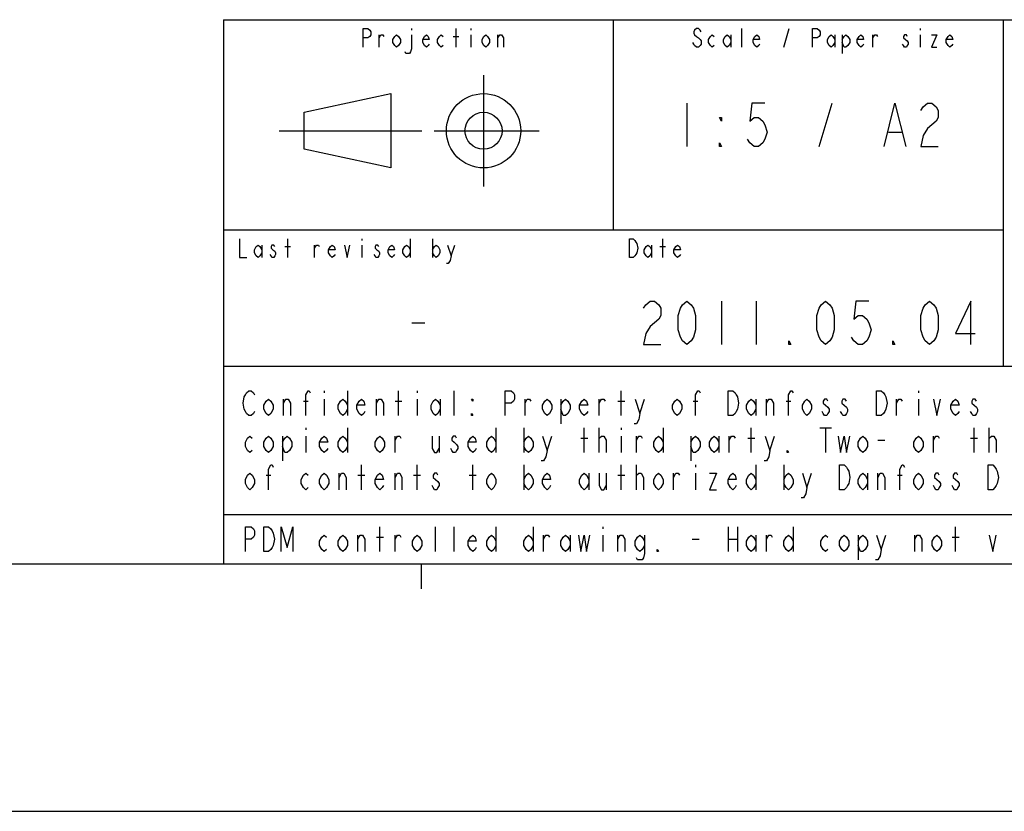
# Model space of a CAD drawing. Header units: inches. Extents: x 0 to 117, y 0 to 83.
# Tile 36 of 86: x 74 to 90, y 0 to 13. Entities that reach past the tile are written whole.
import ezdxf

# ---------------------------------------------------------------- set-up
doc = ezdxf.new("R2010")
doc.units = ezdxf.units.IN
doc.header["$LTSCALE"] = 6.431102
doc.header["$MEASUREMENT"] = 0
doc.layers.get('0').update_dxf_attribs({"linetype": 'CONTINUOUS'})

# ---------------------------------------------------------------- blocks, each defined once
blk = doc.blocks.new('SYMBOL_0_BL0', base_point=(94.026, 8.371))
at = {"color": 7, "linetype": 'CONTINUOUS'}
for p, q in [((80.355, 12.456), (80.355, 12.431)), ((81.063, 12.161), (81.063, 12.456)), ((81.299, 12.456), (81.299, 12.431)), ((85.61, 12.161), (85.61, 12.456)), ((86.275, 12.161), (86.363, 12.456)), ((88.445, 12.456), (88.445, 12.431)), ((79.838, 12.161), (79.838, 12.358)), ((81.019, 12.333), (81.107, 12.333)), ((81.299, 12.358), (81.299, 12.161)), ((81.728, 12.161), (81.728, 12.358)), ((85.433, 12.358), (85.433, 12.161)), ((87.087, 12.358), (87.087, 12.161)), ((87.205, 12.358), (87.205, 12.062)), ((87.692, 12.161), (87.692, 12.358)), ((88.445, 12.358), (88.445, 12.161)), ((81.5, 11.716), (81.5, 9.944)), ((78.646, 11.125), (80.024, 11.421)), ((80.024, 11.421), (80.024, 10.24)), ((78.646, 10.535), (78.646, 11.125)), ((78.252, 10.83), (80.516, 10.83)), ((80.713, 10.83), (82.386, 10.83)), ((80.024, 10.24), (78.646, 10.535)), ((78.386, 8.814), (78.386, 9.11)), ((79.567, 9.11), (79.567, 9.085)), ((80.335, 9.11), (80.335, 8.814)), ((80.689, 9.11), (80.689, 8.814)), ((84.351, 8.814), (84.351, 9.11)), ((77.973, 9.011), (77.973, 8.814)), ((78.342, 8.986), (78.43, 8.986)), ((78.814, 8.814), (78.814, 9.011)), ((79.567, 9.011), (79.567, 8.814)), ((80.984, 8.839), (81.044, 9.011)), ((84.173, 9.011), (84.173, 8.814)), ((84.306, 8.986), (84.395, 8.986))]:
    blk.add_line(p, q, dxfattribs=at)
for points in [[(79.587, 12.161), (79.587, 12.456), (79.661, 12.456), (79.69, 12.431), (79.705, 12.407), (79.705, 12.358), (79.69, 12.333), (79.661, 12.308), (79.587, 12.308)], [(84.961, 12.407), (84.946, 12.431), (84.917, 12.456), (84.887, 12.456), (84.857, 12.431), (84.843, 12.407), (84.843, 12.382), (84.857, 12.358), (84.887, 12.333), (84.917, 12.308), (84.946, 12.284), (84.961, 12.259), (84.961, 12.21), (84.946, 12.185), (84.917, 12.161), (84.887, 12.161), (84.857, 12.185), (84.843, 12.21), (84.828, 12.235)], [(86.732, 12.161), (86.732, 12.456), (86.806, 12.456), (86.836, 12.431), (86.851, 12.407), (86.851, 12.358), (86.836, 12.333), (86.806, 12.308), (86.732, 12.308)], [(79.838, 12.308), (79.867, 12.358), (79.897, 12.358), (79.912, 12.333)], [(80.177, 12.235), (80.148, 12.185), (80.118, 12.161), (80.089, 12.185), (80.059, 12.235), (80.059, 12.284), (80.089, 12.333), (80.118, 12.358), (80.148, 12.333), (80.177, 12.284), (80.177, 12.235)], [(80.355, 12.358), (80.355, 12.136), (80.34, 12.087), (80.325, 12.062), (80.266, 12.062), (80.251, 12.087)], [(80.635, 12.21), (80.62, 12.185), (80.591, 12.161), (80.561, 12.185), (80.532, 12.235), (80.532, 12.284), (80.561, 12.333), (80.591, 12.358), (80.62, 12.333), (80.635, 12.284), (80.532, 12.284)], [(80.856, 12.185), (80.827, 12.161), (80.797, 12.185), (80.768, 12.235), (80.768, 12.284), (80.797, 12.333), (80.827, 12.358), (80.856, 12.333)], [(81.595, 12.235), (81.565, 12.185), (81.536, 12.161), (81.506, 12.185), (81.477, 12.235), (81.477, 12.284), (81.506, 12.333), (81.536, 12.358), (81.565, 12.333), (81.595, 12.284), (81.595, 12.235)], [(81.728, 12.308), (81.757, 12.358), (81.787, 12.358), (81.816, 12.308), (81.816, 12.161)], [(85.168, 12.185), (85.138, 12.161), (85.108, 12.185), (85.079, 12.235), (85.079, 12.284), (85.108, 12.333), (85.138, 12.358), (85.168, 12.333)], [(85.433, 12.235), (85.404, 12.185), (85.374, 12.161), (85.345, 12.185), (85.315, 12.235), (85.315, 12.284), (85.345, 12.333), (85.374, 12.358), (85.404, 12.333), (85.433, 12.284)], [(85.891, 12.21), (85.876, 12.185), (85.847, 12.161), (85.817, 12.185), (85.788, 12.235), (85.788, 12.284), (85.817, 12.333), (85.847, 12.358), (85.876, 12.333), (85.891, 12.284), (85.788, 12.284)], [(87.087, 12.235), (87.057, 12.185), (87.028, 12.161), (86.998, 12.185), (86.969, 12.235), (86.969, 12.284), (86.998, 12.333), (87.028, 12.358), (87.057, 12.333), (87.087, 12.284)], [(87.205, 12.284), (87.234, 12.333), (87.264, 12.358), (87.294, 12.333), (87.323, 12.284), (87.323, 12.235), (87.294, 12.185), (87.264, 12.161), (87.234, 12.161), (87.205, 12.235)], [(87.544, 12.21), (87.53, 12.185), (87.5, 12.161), (87.471, 12.185), (87.441, 12.235), (87.441, 12.284), (87.471, 12.333), (87.5, 12.358), (87.53, 12.333), (87.544, 12.284), (87.441, 12.284)], [(87.692, 12.308), (87.722, 12.358), (87.751, 12.358), (87.766, 12.333)], [(88.238, 12.333), (88.224, 12.358), (88.194, 12.358), (88.179, 12.333), (88.179, 12.308), (88.209, 12.284), (88.238, 12.259), (88.253, 12.235), (88.253, 12.21), (88.238, 12.185), (88.224, 12.161), (88.194, 12.161), (88.179, 12.185), (88.165, 12.21)], [(88.622, 12.358), (88.711, 12.358), (88.622, 12.161), (88.711, 12.161)], [(88.962, 12.21), (88.947, 12.185), (88.918, 12.161), (88.888, 12.185), (88.858, 12.235), (88.858, 12.284), (88.888, 12.333), (88.918, 12.358), (88.947, 12.333), (88.962, 12.284), (88.858, 12.284)], [(77.618, 9.11), (77.618, 8.814), (77.736, 8.814)], [(83.819, 9.11), (83.878, 9.11), (83.908, 9.085), (83.922, 9.06), (83.937, 9.036), (83.952, 8.962), (83.937, 8.888), (83.922, 8.863), (83.908, 8.839), (83.878, 8.814), (83.819, 8.814), (83.819, 9.11)], [(77.973, 8.888), (77.943, 8.839), (77.914, 8.814), (77.884, 8.839), (77.855, 8.888), (77.855, 8.937), (77.884, 8.986), (77.914, 9.011), (77.943, 8.986), (77.973, 8.937)], [(78.179, 8.986), (78.165, 9.011), (78.135, 9.011), (78.12, 8.986), (78.12, 8.962), (78.15, 8.937), (78.179, 8.913), (78.194, 8.888), (78.194, 8.863), (78.179, 8.839), (78.165, 8.814), (78.135, 8.814), (78.12, 8.839), (78.106, 8.863)], [(78.814, 8.962), (78.844, 9.011), (78.873, 9.011), (78.888, 8.986)], [(79.139, 8.863), (79.124, 8.839), (79.095, 8.814), (79.065, 8.839), (79.036, 8.888), (79.036, 8.937), (79.065, 8.986), (79.095, 9.011), (79.124, 8.986), (79.139, 8.937), (79.036, 8.937)], [(79.287, 9.011), (79.331, 8.814), (79.375, 9.011)], [(79.833, 8.986), (79.818, 9.011), (79.789, 9.011), (79.774, 8.986), (79.774, 8.962), (79.803, 8.937), (79.833, 8.913), (79.848, 8.888), (79.848, 8.863), (79.833, 8.839), (79.818, 8.814), (79.789, 8.814), (79.774, 8.839), (79.759, 8.863)], [(80.084, 8.863), (80.069, 8.839), (80.04, 8.814), (80.01, 8.839), (79.981, 8.888), (79.981, 8.937), (80.01, 8.986), (80.04, 9.011), (80.069, 8.986), (80.084, 8.937), (79.981, 8.937)], [(80.335, 8.888), (80.305, 8.839), (80.276, 8.814), (80.246, 8.839), (80.217, 8.888), (80.217, 8.937), (80.246, 8.986), (80.276, 9.011), (80.305, 8.986), (80.335, 8.937)], [(80.689, 8.937), (80.719, 8.986), (80.748, 9.011), (80.778, 8.986), (80.807, 8.937), (80.807, 8.888), (80.778, 8.839), (80.748, 8.814), (80.719, 8.839), (80.689, 8.888)], [(80.925, 9.011), (80.984, 8.839), (80.97, 8.765), (80.94, 8.716), (80.911, 8.716)], [(84.173, 8.888), (84.144, 8.839), (84.114, 8.814), (84.085, 8.839), (84.055, 8.888), (84.055, 8.937), (84.085, 8.986), (84.114, 9.011), (84.144, 8.986), (84.173, 8.937)], [(84.631, 8.863), (84.616, 8.839), (84.587, 8.814), (84.557, 8.839), (84.528, 8.888), (84.528, 8.937), (84.557, 8.986), (84.587, 9.011), (84.616, 8.986), (84.631, 8.937), (84.528, 8.937)]]:
    blk.add_lwpolyline(points, dxfattribs=at)
for radius in [0.591, 0.295]:
    blk.add_circle((81.5, 10.83), radius, dxfattribs=at)

msp = doc.modelspace()

# ---------------------------------------------------------------- linework, layer by layer
at = {"color": 7, "linetype": 'CONTINUOUS'}
for p, q in [((77.3622, 12.5984), (112.7953, 12.5984)), ((77.3622, 12.5984), (77.3622, 3.937)), ((83.563, 12.5984), (83.563, 9.252)), ((89.7638, 12.5984), (89.7638, 7.0866)), ((84.7343, 11.2697), (84.7343, 10.5807)), ((86.8356, 10.5807), (87.0423, 11.2697)), ((87.938, 10.8104), (88.1447, 10.8104)), ((77.3622, 9.252), (89.7638, 9.252)), ((85.2854, 8.1201), (85.2854, 7.4311)), ((85.8366, 8.1201), (85.8366, 7.4311)), ((80.3593, 7.7756), (80.5659, 7.7756)), ((77.3622, 7.0866), (101.8701, 7.0866)), ((78.9665, 6.6929), (78.9665, 6.6601)), ((79.3356, 6.6929), (79.3356, 6.2992)), ((80.1476, 6.2992), (80.1476, 6.6929)), ((80.4429, 6.6929), (80.4429, 6.6601)), ((81.0335, 6.2992), (81.0335, 6.6929)), ((83.6909, 6.2992), (83.6909, 6.6929)), ((88.4154, 6.6929), (88.4154, 6.6601)), ((78.3206, 6.2992), (78.3206, 6.5617)), ((78.6344, 6.5289), (78.7082, 6.5289)), ((78.9665, 6.5617), (78.9665, 6.2992)), ((79.797, 6.2992), (79.797, 6.5617)), ((80.0923, 6.5289), (80.203, 6.5289)), ((80.4429, 6.5617), (80.4429, 6.2992)), ((80.812, 6.5617), (80.812, 6.2992)), ((82.1592, 6.2992), (82.1592, 6.5617)), ((82.7313, 6.5617), (82.7313, 6.168)), ((83.3403, 6.2992), (83.3403, 6.5617)), ((83.6356, 6.5289), (83.7463, 6.5289)), ((83.9862, 6.332), (84.06, 6.5617)), ((84.8351, 6.5289), (84.909, 6.5289)), ((85.8317, 6.5617), (85.8317, 6.2992)), ((85.9978, 6.2992), (85.9978, 6.5617)), ((86.3115, 6.5289), (86.3853, 6.5289)), ((88.0647, 6.2992), (88.0647, 6.5617)), ((88.4154, 6.5617), (88.4154, 6.2992)), ((78.3022, 5.9711), (78.3022, 5.5774)), ((78.6713, 6.1024), (78.6713, 6.0696)), ((78.6713, 5.9711), (78.6713, 5.7087)), ((79.3356, 6.1024), (79.3356, 5.7087)), ((80.0923, 5.7087), (80.0923, 5.9711)), ((80.7935, 5.9711), (80.7935, 5.7087)), ((81.6978, 6.1024), (81.6978, 5.7087)), ((82.1407, 6.1024), (82.1407, 5.7087)), ((82.5098, 5.7415), (82.5837, 5.9711)), ((83.1004, 5.7087), (83.1004, 6.1024)), ((83.3403, 5.7087), (83.3403, 6.1024)), ((83.6909, 6.1024), (83.6909, 6.0696)), ((83.6909, 5.9711), (83.6909, 5.7087)), ((83.9309, 5.7087), (83.9309, 5.9711)), ((84.3553, 6.1024), (84.3553, 5.7087)), ((84.7982, 5.9711), (84.7982, 5.5774)), ((85.2411, 5.9711), (85.2411, 5.7087)), ((85.4072, 5.7087), (85.4072, 5.9711)), ((85.7579, 5.7087), (85.7579, 6.1024)), ((86.0531, 5.7415), (86.127, 5.9711)), ((86.8467, 6.1024), (87.0313, 6.1024)), ((86.939, 6.1024), (86.939, 5.7087)), ((88.6553, 5.7087), (88.6553, 5.9711)), ((89.3012, 5.7087), (89.3012, 6.1024)), ((89.5411, 5.7087), (89.5411, 6.1024)), ((83.045, 5.9383), (83.1558, 5.9383)), ((85.7025, 5.9383), (85.8132, 5.9383)), ((87.7694, 5.9055), (87.8802, 5.9055)), ((89.2458, 5.9383), (89.3565, 5.9383)), ((79.5571, 5.1181), (79.5571, 5.5118)), ((80.4429, 5.1181), (80.4429, 5.5118)), ((81.3287, 5.1181), (81.3287, 5.5118)), ((82.1407, 5.5118), (82.1407, 5.1181)), ((83.6909, 5.1181), (83.6909, 5.5118)), ((83.9309, 5.1181), (83.9309, 5.5118)), ((84.872, 5.5118), (84.872, 5.479)), ((85.8317, 5.5118), (85.8317, 5.1181)), ((86.2746, 5.5118), (86.2746, 5.1181)), ((78.0438, 5.3478), (78.1176, 5.3478)), ((79.2064, 5.1181), (79.2064, 5.3806)), ((79.5017, 5.3478), (79.6125, 5.3478)), ((80.0923, 5.1181), (80.0923, 5.3806)), ((80.3876, 5.3478), (80.4983, 5.3478)), ((81.2734, 5.3478), (81.3841, 5.3478)), ((83.1742, 5.3806), (83.1742, 5.1181)), ((83.451, 5.3806), (83.451, 5.1181)), ((83.6356, 5.3478), (83.7463, 5.3478)), ((84.5214, 5.1181), (84.5214, 5.3806)), ((84.872, 5.3806), (84.872, 5.1181)), ((86.6437, 5.1509), (86.7175, 5.3806)), ((87.6033, 5.3806), (87.6033, 5.1181)), ((87.7694, 5.1181), (87.7694, 5.3806)), ((88.0832, 5.3478), (88.157, 5.3478)), ((77.3622, 4.7244), (101.8701, 4.7244)), ((79.5017, 4.1339), (79.5017, 4.3963)), ((79.8524, 4.1339), (79.8524, 4.5276)), ((80.0923, 4.1339), (80.0923, 4.3963)), ((80.7382, 4.1339), (80.7382, 4.5276)), ((81.0335, 4.1339), (81.0335, 4.5276)), ((81.6978, 4.5276), (81.6978, 4.1339)), ((82.2884, 4.5276), (82.2884, 4.1339)), ((82.4545, 4.1339), (82.4545, 4.3963)), ((82.8789, 4.3963), (82.8789, 4.1339)), ((83.3957, 4.5276), (83.3957, 4.4948)), ((83.3957, 4.3963), (83.3957, 4.1339)), ((83.6356, 4.1339), (83.6356, 4.3963)), ((85.3888, 4.5276), (85.3888, 4.1339)), ((85.5364, 4.5276), (85.5364, 4.1339)), ((85.8317, 4.3963), (85.8317, 4.1339)), ((85.9978, 4.1339), (85.9978, 4.3963)), ((86.4222, 4.5276), (86.4222, 4.1339)), ((87.4557, 4.3963), (87.4557, 4.0026)), ((87.8248, 4.1667), (87.8986, 4.3963)), ((88.36, 4.1339), (88.36, 4.3963)), ((89.0059, 4.1339), (89.0059, 4.5276)), ((79.797, 4.3635), (79.9077, 4.3635)), ((84.8167, 4.3307), (84.9274, 4.3307)), ((85.3888, 4.3307), (85.5364, 4.3307)), ((88.9505, 4.3635), (89.0613, 4.3635)), ((4.1339, 3.937), (112.7953, 3.937)), ((77.3622, 3.937), (112.7953, 3.937)), ((80.5118, 3.5433), (80.5118, 3.937)), ((0, 0), (116.9291, 0))]:
    msp.add_line(p, q, dxfattribs=at)
for points in [[(85.9744, 11.2697), (85.7677, 11.2697), (85.7333, 10.9826), (85.8022, 11.04), (85.8711, 11.04), (85.94, 10.9826), (85.9744, 10.9252), (86.0089, 10.8104), (85.9744, 10.6955), (85.94, 10.6381), (85.8711, 10.5807), (85.8022, 10.5807), (85.7333, 10.6381), (85.6988, 10.6955)], [(87.8691, 10.5807), (88.0413, 11.2697), (88.2136, 10.5807)], [(88.4547, 11.1549), (88.4892, 11.2123), (88.5581, 11.2697), (88.627, 11.2697), (88.6959, 11.2123), (88.7303, 11.1549), (88.7303, 11.04), (88.6959, 10.9826), (88.627, 10.9252), (88.5581, 10.8678), (88.4892, 10.753), (88.4547, 10.5807), (88.7303, 10.5807)], [(85.2854, 11.04), (85.2854, 10.9826), (85.251, 11.04), (85.2854, 11.04)], [(85.2854, 10.5807), (85.251, 10.5807), (85.251, 10.6381), (85.2854, 10.5807)], [(84.0453, 8.0052), (84.0797, 8.0627), (84.1486, 8.1201), (84.2175, 8.1201), (84.2864, 8.0627), (84.3209, 8.0052), (84.3209, 7.8904), (84.2864, 7.833), (84.2175, 7.7756), (84.1486, 7.7182), (84.0797, 7.6033), (84.0453, 7.4311), (84.3209, 7.4311)], [(84.7343, 7.4311), (84.6654, 7.4885), (84.6309, 7.5459), (84.5965, 7.6608), (84.5965, 7.8904), (84.6309, 8.0052), (84.6654, 8.0627), (84.7343, 8.1201), (84.8032, 8.0627), (84.8376, 8.0052), (84.8721, 7.8904), (84.8721, 7.6608), (84.8376, 7.5459), (84.8032, 7.4885), (84.7343, 7.4311)], [(86.939, 7.4311), (86.8701, 7.4885), (86.8356, 7.5459), (86.8012, 7.6608), (86.8012, 7.8904), (86.8356, 8.0052), (86.8701, 8.0627), (86.939, 8.1201), (87.0079, 8.0627), (87.0423, 8.0052), (87.0768, 7.8904), (87.0768, 7.6608), (87.0423, 7.5459), (87.0079, 7.4885), (86.939, 7.4311)], [(87.628, 8.1201), (87.4213, 8.1201), (87.3868, 7.833), (87.4557, 7.8904), (87.5246, 7.8904), (87.5935, 7.833), (87.628, 7.7756), (87.6624, 7.6608), (87.628, 7.5459), (87.5935, 7.4885), (87.5246, 7.4311), (87.4557, 7.4311), (87.3868, 7.4885), (87.3524, 7.5459)], [(88.5925, 7.4311), (88.5236, 7.4885), (88.4892, 7.5459), (88.4547, 7.6608), (88.4547, 7.8904), (88.4892, 8.0052), (88.5236, 8.0627), (88.5925, 8.1201), (88.6614, 8.0627), (88.6959, 8.0052), (88.7303, 7.8904), (88.7303, 7.6608), (88.6959, 7.5459), (88.6614, 7.4885), (88.5925, 7.4311)], [(89.247, 7.4311), (89.247, 8.1201), (89.0059, 7.6033), (89.3159, 7.6033)], [(86.3878, 7.4311), (86.3534, 7.4311), (86.3534, 7.4885), (86.3878, 7.4311)], [(88.0413, 7.4311), (88.0069, 7.4311), (88.0069, 7.4885), (88.0413, 7.4311)], [(77.8593, 6.3648), (77.8408, 6.332), (77.8039, 6.2992), (77.767, 6.2992), (77.7301, 6.332), (77.7116, 6.3648), (77.6932, 6.3976), (77.6747, 6.4961), (77.6932, 6.5945), (77.7116, 6.6273), (77.7301, 6.6601), (77.767, 6.6929), (77.8039, 6.6929), (77.8408, 6.6601), (77.8593, 6.6273)], [(78.6713, 6.2992), (78.6713, 6.6273), (78.7082, 6.6929), (78.7266, 6.6929), (78.7451, 6.6601)], [(81.8455, 6.2992), (81.8455, 6.6929), (81.9377, 6.6929), (81.9747, 6.6601), (81.9931, 6.6273), (81.9931, 6.5617), (81.9747, 6.5289), (81.9377, 6.4961), (81.8455, 6.4961)], [(84.872, 6.2992), (84.872, 6.6273), (84.909, 6.6929), (84.9274, 6.6929), (84.9459, 6.6601)], [(85.3888, 6.6929), (85.4626, 6.6929), (85.4995, 6.6601), (85.518, 6.6273), (85.5364, 6.5945), (85.5549, 6.4961), (85.5364, 6.3976), (85.518, 6.3648), (85.4995, 6.332), (85.4626, 6.2992), (85.3888, 6.2992), (85.3888, 6.6929)], [(86.3484, 6.2992), (86.3484, 6.6273), (86.3853, 6.6929), (86.4038, 6.6929), (86.4222, 6.6601)], [(87.751, 6.6929), (87.8248, 6.6929), (87.8617, 6.6601), (87.8802, 6.6273), (87.8986, 6.5945), (87.9171, 6.4961), (87.8986, 6.3976), (87.8802, 6.3648), (87.8617, 6.332), (87.8248, 6.2992), (87.751, 6.2992), (87.751, 6.6929)], [(78.1545, 6.3976), (78.1176, 6.332), (78.0807, 6.2992), (78.0438, 6.332), (78.0069, 6.3976), (78.0069, 6.4633), (78.0438, 6.5289), (78.0807, 6.5617), (78.1176, 6.5289), (78.1545, 6.4633), (78.1545, 6.3976)], [(78.3206, 6.4961), (78.3575, 6.5617), (78.3944, 6.5617), (78.4314, 6.4961), (78.4314, 6.2992)], [(79.3356, 6.3976), (79.2987, 6.332), (79.2618, 6.2992), (79.2249, 6.332), (79.188, 6.3976), (79.188, 6.4633), (79.2249, 6.5289), (79.2618, 6.5617), (79.2987, 6.5289), (79.3356, 6.4633)], [(79.6125, 6.3648), (79.594, 6.332), (79.5571, 6.2992), (79.5202, 6.332), (79.4833, 6.3976), (79.4833, 6.4633), (79.5202, 6.5289), (79.5571, 6.5617), (79.594, 6.5289), (79.6125, 6.4633), (79.4833, 6.4633)], [(79.797, 6.4961), (79.8339, 6.5617), (79.8708, 6.5617), (79.9077, 6.4961), (79.9077, 6.2992)], [(80.812, 6.3976), (80.7751, 6.332), (80.7382, 6.2992), (80.7013, 6.332), (80.6644, 6.3976), (80.6644, 6.4633), (80.7013, 6.5289), (80.7382, 6.5617), (80.7751, 6.5289), (80.812, 6.4633)], [(81.3287, 6.5617), (81.3287, 6.5289), (81.3103, 6.5617), (81.3287, 6.5617)], [(82.1592, 6.4961), (82.1961, 6.5617), (82.233, 6.5617), (82.2515, 6.5289)], [(82.5837, 6.3976), (82.5468, 6.332), (82.5098, 6.2992), (82.4729, 6.332), (82.436, 6.3976), (82.436, 6.4633), (82.4729, 6.5289), (82.5098, 6.5617), (82.5468, 6.5289), (82.5837, 6.4633), (82.5837, 6.3976)], [(82.7313, 6.4633), (82.7682, 6.5289), (82.8051, 6.5617), (82.842, 6.5289), (82.8789, 6.4633), (82.8789, 6.3976), (82.842, 6.332), (82.8051, 6.2992), (82.7682, 6.2992), (82.7313, 6.3976)], [(83.1558, 6.3648), (83.1373, 6.332), (83.1004, 6.2992), (83.0635, 6.332), (83.0266, 6.3976), (83.0266, 6.4633), (83.0635, 6.5289), (83.1004, 6.5617), (83.1373, 6.5289), (83.1558, 6.4633), (83.0266, 6.4633)], [(83.3403, 6.4961), (83.3772, 6.5617), (83.4141, 6.5617), (83.4326, 6.5289)], [(83.9124, 6.5617), (83.9862, 6.332), (83.9678, 6.2336), (83.9309, 6.168), (83.8939, 6.168)], [(84.6506, 6.3976), (84.6137, 6.332), (84.5768, 6.2992), (84.5399, 6.332), (84.503, 6.3976), (84.503, 6.4633), (84.5399, 6.5289), (84.5768, 6.5617), (84.6137, 6.5289), (84.6506, 6.4633), (84.6506, 6.3976)], [(85.8317, 6.3976), (85.7948, 6.332), (85.7579, 6.2992), (85.721, 6.332), (85.6841, 6.3976), (85.6841, 6.4633), (85.721, 6.5289), (85.7579, 6.5617), (85.7948, 6.5289), (85.8317, 6.4633)], [(85.9978, 6.4961), (86.0347, 6.5617), (86.0716, 6.5617), (86.1085, 6.4961), (86.1085, 6.2992)], [(86.7175, 6.3976), (86.6806, 6.332), (86.6437, 6.2992), (86.6068, 6.332), (86.5699, 6.3976), (86.5699, 6.4633), (86.6068, 6.5289), (86.6437, 6.5617), (86.6806, 6.5289), (86.7175, 6.4633), (86.7175, 6.3976)], [(86.9759, 6.5289), (86.9574, 6.5617), (86.9205, 6.5617), (86.9021, 6.5289), (86.9021, 6.4961), (86.939, 6.4633), (86.9759, 6.4304), (86.9943, 6.3976), (86.9943, 6.3648), (86.9759, 6.332), (86.9574, 6.2992), (86.9205, 6.2992), (86.9021, 6.332), (86.8836, 6.3648)], [(87.2712, 6.5289), (87.2527, 6.5617), (87.2158, 6.5617), (87.1973, 6.5289), (87.1973, 6.4961), (87.2343, 6.4633), (87.2712, 6.4304), (87.2896, 6.3976), (87.2896, 6.3648), (87.2712, 6.332), (87.2527, 6.2992), (87.2158, 6.2992), (87.1973, 6.332), (87.1789, 6.3648)], [(88.0647, 6.4961), (88.1016, 6.5617), (88.1385, 6.5617), (88.157, 6.5289)], [(88.6553, 6.5617), (88.7106, 6.2992), (88.766, 6.5617)], [(89.0613, 6.3648), (89.0428, 6.332), (89.0059, 6.2992), (88.969, 6.332), (88.9321, 6.3976), (88.9321, 6.4633), (88.969, 6.5289), (89.0059, 6.5617), (89.0428, 6.5289), (89.0613, 6.4633), (88.9321, 6.4633)], [(89.3381, 6.5289), (89.3196, 6.5617), (89.2827, 6.5617), (89.2643, 6.5289), (89.2643, 6.4961), (89.3012, 6.4633), (89.3381, 6.4304), (89.3565, 6.3976), (89.3565, 6.3648), (89.3381, 6.332), (89.3196, 6.2992), (89.2827, 6.2992), (89.2643, 6.332), (89.2458, 6.3648)], [(81.3287, 6.2992), (81.3103, 6.2992), (81.3103, 6.332), (81.3287, 6.2992)], [(77.8223, 5.7415), (77.7854, 5.7087), (77.7485, 5.7415), (77.7116, 5.8071), (77.7116, 5.8727), (77.7485, 5.9383), (77.7854, 5.9711), (77.8223, 5.9383)], [(78.1545, 5.8071), (78.1176, 5.7415), (78.0807, 5.7087), (78.0438, 5.7415), (78.0069, 5.8071), (78.0069, 5.8727), (78.0438, 5.9383), (78.0807, 5.9711), (78.1176, 5.9383), (78.1545, 5.8727), (78.1545, 5.8071)], [(78.3022, 5.8727), (78.3391, 5.9383), (78.376, 5.9711), (78.4129, 5.9383), (78.4498, 5.8727), (78.4498, 5.8071), (78.4129, 5.7415), (78.376, 5.7087), (78.3391, 5.7087), (78.3022, 5.8071)], [(79.0219, 5.7743), (79.0034, 5.7415), (78.9665, 5.7087), (78.9296, 5.7415), (78.8927, 5.8071), (78.8927, 5.8727), (78.9296, 5.9383), (78.9665, 5.9711), (79.0034, 5.9383), (79.0219, 5.8727), (78.8927, 5.8727)], [(79.3356, 5.8071), (79.2987, 5.7415), (79.2618, 5.7087), (79.2249, 5.7415), (79.188, 5.8071), (79.188, 5.8727), (79.2249, 5.9383), (79.2618, 5.9711), (79.2987, 5.9383), (79.3356, 5.8727)], [(79.9262, 5.8071), (79.8893, 5.7415), (79.8524, 5.7087), (79.8155, 5.7415), (79.7785, 5.8071), (79.7785, 5.8727), (79.8155, 5.9383), (79.8524, 5.9711), (79.8893, 5.9383), (79.9262, 5.8727), (79.9262, 5.8071)], [(80.0923, 5.9055), (80.1292, 5.9711), (80.1661, 5.9711), (80.1845, 5.9383)], [(80.6828, 5.9711), (80.6828, 5.7743), (80.7197, 5.7087), (80.7566, 5.7087), (80.7935, 5.7743)], [(81.0704, 5.9383), (81.0519, 5.9711), (81.015, 5.9711), (80.9966, 5.9383), (80.9966, 5.9055), (81.0335, 5.8727), (81.0704, 5.8399), (81.0888, 5.8071), (81.0888, 5.7743), (81.0704, 5.7415), (81.0519, 5.7087), (81.015, 5.7087), (80.9966, 5.7415), (80.9781, 5.7743)], [(81.3841, 5.7743), (81.3656, 5.7415), (81.3287, 5.7087), (81.2918, 5.7415), (81.2549, 5.8071), (81.2549, 5.8727), (81.2918, 5.9383), (81.3287, 5.9711), (81.3656, 5.9383), (81.3841, 5.8727), (81.2549, 5.8727)], [(81.6978, 5.8071), (81.6609, 5.7415), (81.624, 5.7087), (81.5871, 5.7415), (81.5502, 5.8071), (81.5502, 5.8727), (81.5871, 5.9383), (81.624, 5.9711), (81.6609, 5.9383), (81.6978, 5.8727)], [(82.1407, 5.8727), (82.1777, 5.9383), (82.2146, 5.9711), (82.2515, 5.9383), (82.2884, 5.8727), (82.2884, 5.8071), (82.2515, 5.7415), (82.2146, 5.7087), (82.1777, 5.7415), (82.1407, 5.8071)], [(82.436, 5.9711), (82.5098, 5.7415), (82.4914, 5.643), (82.4545, 5.5774), (82.4176, 5.5774)], [(83.3403, 5.9055), (83.3403, 5.9383), (83.3772, 5.9711), (83.3957, 5.9711), (83.4141, 5.9711), (83.451, 5.9055), (83.451, 5.7087)], [(83.9309, 5.9055), (83.9678, 5.9711), (84.0047, 5.9711), (84.0231, 5.9383)], [(84.3553, 5.8071), (84.3184, 5.7415), (84.2815, 5.7087), (84.2446, 5.7415), (84.2077, 5.8071), (84.2077, 5.8727), (84.2446, 5.9383), (84.2815, 5.9711), (84.3184, 5.9383), (84.3553, 5.8727)], [(84.7982, 5.8727), (84.8351, 5.9383), (84.872, 5.9711), (84.909, 5.9383), (84.9459, 5.8727), (84.9459, 5.8071), (84.909, 5.7415), (84.872, 5.7087), (84.8351, 5.7087), (84.7982, 5.8071)], [(85.2411, 5.8071), (85.2042, 5.7415), (85.1673, 5.7087), (85.1304, 5.7415), (85.0935, 5.8071), (85.0935, 5.8727), (85.1304, 5.9383), (85.1673, 5.9711), (85.2042, 5.9383), (85.2411, 5.8727)], [(85.4072, 5.9055), (85.4441, 5.9711), (85.4811, 5.9711), (85.4995, 5.9383)], [(85.9793, 5.9711), (86.0531, 5.7415), (86.0347, 5.643), (85.9978, 5.5774), (85.9609, 5.5774)], [(87.142, 5.9711), (87.1789, 5.7087), (87.2343, 5.9711), (87.2712, 5.7087), (87.3265, 5.9711)], [(87.6033, 5.8071), (87.5664, 5.7415), (87.5295, 5.7087), (87.4926, 5.7415), (87.4557, 5.8071), (87.4557, 5.8727), (87.4926, 5.9383), (87.5295, 5.9711), (87.5664, 5.9383), (87.6033, 5.8727), (87.6033, 5.8071)], [(88.4892, 5.8071), (88.4523, 5.7415), (88.4154, 5.7087), (88.3784, 5.7415), (88.3415, 5.8071), (88.3415, 5.8727), (88.3784, 5.9383), (88.4154, 5.9711), (88.4523, 5.9383), (88.4892, 5.8727), (88.4892, 5.8071)], [(88.6553, 5.9055), (88.6922, 5.9711), (88.7291, 5.9711), (88.7475, 5.9383)], [(89.5411, 5.9055), (89.5411, 5.9383), (89.578, 5.9711), (89.5965, 5.9711), (89.6149, 5.9711), (89.6518, 5.9055), (89.6518, 5.7087)], [(86.3484, 5.7087), (86.33, 5.7087), (86.33, 5.7415), (86.3484, 5.7087)], [(78.0807, 5.1181), (78.0807, 5.4462), (78.1176, 5.5118), (78.1361, 5.5118), (78.1545, 5.479)], [(87.1604, 5.5118), (87.2343, 5.5118), (87.2712, 5.479), (87.2896, 5.4462), (87.3081, 5.4134), (87.3265, 5.315), (87.3081, 5.2165), (87.2896, 5.1837), (87.2712, 5.1509), (87.2343, 5.1181), (87.1604, 5.1181), (87.1604, 5.5118)], [(88.1201, 5.1181), (88.1201, 5.4462), (88.157, 5.5118), (88.1754, 5.5118), (88.1939, 5.479)], [(89.5226, 5.5118), (89.5965, 5.5118), (89.6334, 5.479), (89.6518, 5.4462), (89.6703, 5.4134), (89.6887, 5.315), (89.6703, 5.2165), (89.6518, 5.1837), (89.6334, 5.1509), (89.5965, 5.1181), (89.5226, 5.1181), (89.5226, 5.5118)], [(77.8593, 5.2165), (77.8223, 5.1509), (77.7854, 5.1181), (77.7485, 5.1509), (77.7116, 5.2165), (77.7116, 5.2822), (77.7485, 5.3478), (77.7854, 5.3806), (77.8223, 5.3478), (77.8593, 5.2822), (77.8593, 5.2165)], [(78.7082, 5.1509), (78.6713, 5.1181), (78.6344, 5.1509), (78.5974, 5.2165), (78.5974, 5.2822), (78.6344, 5.3478), (78.6713, 5.3806), (78.7082, 5.3478)], [(79.0404, 5.2165), (79.0034, 5.1509), (78.9665, 5.1181), (78.9296, 5.1509), (78.8927, 5.2165), (78.8927, 5.2822), (78.9296, 5.3478), (78.9665, 5.3806), (79.0034, 5.3478), (79.0404, 5.2822), (79.0404, 5.2165)], [(79.2064, 5.315), (79.2434, 5.3806), (79.2803, 5.3806), (79.3172, 5.315), (79.3172, 5.1181)], [(79.9077, 5.1837), (79.8893, 5.1509), (79.8524, 5.1181), (79.8155, 5.1509), (79.7785, 5.2165), (79.7785, 5.2822), (79.8155, 5.3478), (79.8524, 5.3806), (79.8893, 5.3478), (79.9077, 5.2822), (79.7785, 5.2822)], [(80.0923, 5.315), (80.1292, 5.3806), (80.1661, 5.3806), (80.203, 5.315), (80.203, 5.1181)], [(80.7751, 5.3478), (80.7566, 5.3806), (80.7197, 5.3806), (80.7013, 5.3478), (80.7013, 5.315), (80.7382, 5.2822), (80.7751, 5.2493), (80.7935, 5.2165), (80.7935, 5.1837), (80.7751, 5.1509), (80.7566, 5.1181), (80.7197, 5.1181), (80.7013, 5.1509), (80.6828, 5.1837)], [(81.6978, 5.2165), (81.6609, 5.1509), (81.624, 5.1181), (81.5871, 5.1509), (81.5502, 5.2165), (81.5502, 5.2822), (81.5871, 5.3478), (81.624, 5.3806), (81.6609, 5.3478), (81.6978, 5.2822), (81.6978, 5.2165)], [(82.1407, 5.2822), (82.1777, 5.3478), (82.2146, 5.3806), (82.2515, 5.3478), (82.2884, 5.2822), (82.2884, 5.2165), (82.2515, 5.1509), (82.2146, 5.1181), (82.1777, 5.1509), (82.1407, 5.2165)], [(82.5652, 5.1837), (82.5468, 5.1509), (82.5098, 5.1181), (82.4729, 5.1509), (82.436, 5.2165), (82.436, 5.2822), (82.4729, 5.3478), (82.5098, 5.3806), (82.5468, 5.3478), (82.5652, 5.2822), (82.436, 5.2822)], [(83.1742, 5.2165), (83.1373, 5.1509), (83.1004, 5.1181), (83.0635, 5.1509), (83.0266, 5.2165), (83.0266, 5.2822), (83.0635, 5.3478), (83.1004, 5.3806), (83.1373, 5.3478), (83.1742, 5.2822)], [(83.3403, 5.3806), (83.3403, 5.1837), (83.3772, 5.1181), (83.4141, 5.1181), (83.451, 5.1837)], [(83.9309, 5.315), (83.9309, 5.3478), (83.9678, 5.3806), (83.9862, 5.3806), (84.0047, 5.3806), (84.0416, 5.315), (84.0416, 5.1181)], [(84.3553, 5.2165), (84.3184, 5.1509), (84.2815, 5.1181), (84.2446, 5.1509), (84.2077, 5.2165), (84.2077, 5.2822), (84.2446, 5.3478), (84.2815, 5.3806), (84.3184, 5.3478), (84.3553, 5.2822), (84.3553, 5.2165)], [(84.5214, 5.315), (84.5583, 5.3806), (84.5952, 5.3806), (84.6137, 5.3478)], [(85.0935, 5.3806), (85.2042, 5.3806), (85.0935, 5.1181), (85.2042, 5.1181)], [(85.518, 5.1837), (85.4995, 5.1509), (85.4626, 5.1181), (85.4257, 5.1509), (85.3888, 5.2165), (85.3888, 5.2822), (85.4257, 5.3478), (85.4626, 5.3806), (85.4995, 5.3478), (85.518, 5.2822), (85.3888, 5.2822)], [(85.8317, 5.2165), (85.7948, 5.1509), (85.7579, 5.1181), (85.721, 5.1509), (85.6841, 5.2165), (85.6841, 5.2822), (85.721, 5.3478), (85.7579, 5.3806), (85.7948, 5.3478), (85.8317, 5.2822)], [(86.2746, 5.2822), (86.3115, 5.3478), (86.3484, 5.3806), (86.3853, 5.3478), (86.4222, 5.2822), (86.4222, 5.2165), (86.3853, 5.1509), (86.3484, 5.1181), (86.3115, 5.1509), (86.2746, 5.2165)], [(86.5699, 5.3806), (86.6437, 5.1509), (86.6252, 5.0525), (86.5883, 4.9869), (86.5514, 4.9869)], [(87.6033, 5.2165), (87.5664, 5.1509), (87.5295, 5.1181), (87.4926, 5.1509), (87.4557, 5.2165), (87.4557, 5.2822), (87.4926, 5.3478), (87.5295, 5.3806), (87.5664, 5.3478), (87.6033, 5.2822)], [(87.7694, 5.315), (87.8064, 5.3806), (87.8433, 5.3806), (87.8802, 5.315), (87.8802, 5.1181)], [(88.4892, 5.2165), (88.4523, 5.1509), (88.4154, 5.1181), (88.3784, 5.1509), (88.3415, 5.2165), (88.3415, 5.2822), (88.3784, 5.3478), (88.4154, 5.3806), (88.4523, 5.3478), (88.4892, 5.2822), (88.4892, 5.2165)], [(88.7475, 5.3478), (88.7291, 5.3806), (88.6922, 5.3806), (88.6737, 5.3478), (88.6737, 5.315), (88.7106, 5.2822), (88.7475, 5.2493), (88.766, 5.2165), (88.766, 5.1837), (88.7475, 5.1509), (88.7291, 5.1181), (88.6922, 5.1181), (88.6737, 5.1509), (88.6553, 5.1837)], [(89.0428, 5.3478), (89.0244, 5.3806), (88.9875, 5.3806), (88.969, 5.3478), (88.969, 5.315), (89.0059, 5.2822), (89.0428, 5.2493), (89.0613, 5.2165), (89.0613, 5.1837), (89.0428, 5.1509), (89.0244, 5.1181), (88.9875, 5.1181), (88.969, 5.1509), (88.9505, 5.1837)], [(77.7116, 4.1339), (77.7116, 4.5276), (77.8039, 4.5276), (77.8408, 4.4948), (77.8593, 4.4619), (77.8593, 4.3963), (77.8408, 4.3635), (77.8039, 4.3307), (77.7116, 4.3307)], [(78.0069, 4.5276), (78.0807, 4.5276), (78.1176, 4.4948), (78.1361, 4.4619), (78.1545, 4.4291), (78.173, 4.3307), (78.1545, 4.2323), (78.1361, 4.1995), (78.1176, 4.1667), (78.0807, 4.1339), (78.0069, 4.1339), (78.0069, 4.5276)], [(78.2837, 4.1339), (78.2837, 4.5276), (78.376, 4.1995), (78.4683, 4.5276), (78.4683, 4.1339)], [(79.0034, 4.1667), (78.9665, 4.1339), (78.9296, 4.1667), (78.8927, 4.2323), (78.8927, 4.2979), (78.9296, 4.3635), (78.9665, 4.3963), (79.0034, 4.3635)], [(79.3356, 4.2323), (79.2987, 4.1667), (79.2618, 4.1339), (79.2249, 4.1667), (79.188, 4.2323), (79.188, 4.2979), (79.2249, 4.3635), (79.2618, 4.3963), (79.2987, 4.3635), (79.3356, 4.2979), (79.3356, 4.2323)], [(79.5017, 4.3307), (79.5386, 4.3963), (79.5755, 4.3963), (79.6125, 4.3307), (79.6125, 4.1339)], [(80.0923, 4.3307), (80.1292, 4.3963), (80.1661, 4.3963), (80.1845, 4.3635)], [(80.5167, 4.2323), (80.4798, 4.1667), (80.4429, 4.1339), (80.406, 4.1667), (80.3691, 4.2323), (80.3691, 4.2979), (80.406, 4.3635), (80.4429, 4.3963), (80.4798, 4.3635), (80.5167, 4.2979), (80.5167, 4.2323)], [(81.3841, 4.1995), (81.3656, 4.1667), (81.3287, 4.1339), (81.2918, 4.1667), (81.2549, 4.2323), (81.2549, 4.2979), (81.2918, 4.3635), (81.3287, 4.3963), (81.3656, 4.3635), (81.3841, 4.2979), (81.2549, 4.2979)], [(81.6978, 4.2323), (81.6609, 4.1667), (81.624, 4.1339), (81.5871, 4.1667), (81.5502, 4.2323), (81.5502, 4.2979), (81.5871, 4.3635), (81.624, 4.3963), (81.6609, 4.3635), (81.6978, 4.2979)], [(82.2884, 4.2323), (82.2515, 4.1667), (82.2146, 4.1339), (82.1777, 4.1667), (82.1407, 4.2323), (82.1407, 4.2979), (82.1777, 4.3635), (82.2146, 4.3963), (82.2515, 4.3635), (82.2884, 4.2979)], [(82.4545, 4.3307), (82.4914, 4.3963), (82.5283, 4.3963), (82.5468, 4.3635)], [(82.8789, 4.2323), (82.842, 4.1667), (82.8051, 4.1339), (82.7682, 4.1667), (82.7313, 4.2323), (82.7313, 4.2979), (82.7682, 4.3635), (82.8051, 4.3963), (82.842, 4.3635), (82.8789, 4.2979)], [(83.0081, 4.3963), (83.045, 4.1339), (83.1004, 4.3963), (83.1373, 4.1339), (83.1927, 4.3963)], [(83.6356, 4.3307), (83.6725, 4.3963), (83.7094, 4.3963), (83.7463, 4.3307), (83.7463, 4.1339)], [(84.06, 4.2323), (84.0231, 4.1667), (83.9862, 4.1339), (83.9493, 4.1667), (83.9124, 4.2323), (83.9124, 4.2979), (83.9493, 4.3635), (83.9862, 4.3963), (84.0231, 4.3635), (84.06, 4.2979)], [(84.06, 4.3963), (84.06, 4.101), (84.0416, 4.0354), (84.0231, 4.0026), (83.9493, 4.0026), (83.9309, 4.0354)], [(85.8317, 4.2323), (85.7948, 4.1667), (85.7579, 4.1339), (85.721, 4.1667), (85.6841, 4.2323), (85.6841, 4.2979), (85.721, 4.3635), (85.7579, 4.3963), (85.7948, 4.3635), (85.8317, 4.2979)], [(85.9978, 4.3307), (86.0347, 4.3963), (86.0716, 4.3963), (86.0901, 4.3635)], [(86.4222, 4.2323), (86.3853, 4.1667), (86.3484, 4.1339), (86.3115, 4.1667), (86.2746, 4.2323), (86.2746, 4.2979), (86.3115, 4.3635), (86.3484, 4.3963), (86.3853, 4.3635), (86.4222, 4.2979)], [(86.9759, 4.1667), (86.939, 4.1339), (86.9021, 4.1667), (86.8652, 4.2323), (86.8652, 4.2979), (86.9021, 4.3635), (86.939, 4.3963), (86.9759, 4.3635)], [(87.3081, 4.2323), (87.2712, 4.1667), (87.2343, 4.1339), (87.1973, 4.1667), (87.1604, 4.2323), (87.1604, 4.2979), (87.1973, 4.3635), (87.2343, 4.3963), (87.2712, 4.3635), (87.3081, 4.2979), (87.3081, 4.2323)], [(87.4557, 4.2979), (87.4926, 4.3635), (87.5295, 4.3963), (87.5664, 4.3635), (87.6033, 4.2979), (87.6033, 4.2323), (87.5664, 4.1667), (87.5295, 4.1339), (87.4926, 4.1339), (87.4557, 4.2323)], [(87.751, 4.3963), (87.8248, 4.1667), (87.8064, 4.0682), (87.7694, 4.0026), (87.7325, 4.0026)], [(88.36, 4.3307), (88.3969, 4.3963), (88.4338, 4.3963), (88.4707, 4.3307), (88.4707, 4.1339)], [(88.7844, 4.2323), (88.7475, 4.1667), (88.7106, 4.1339), (88.6737, 4.1667), (88.6368, 4.2323), (88.6368, 4.2979), (88.6737, 4.3635), (88.7106, 4.3963), (88.7475, 4.3635), (88.7844, 4.2979), (88.7844, 4.2323)], [(89.5411, 4.3963), (89.5965, 4.1339), (89.6518, 4.3963)], [(84.2815, 4.1339), (84.263, 4.1339), (84.263, 4.1667), (84.2815, 4.1339)]]:
    msp.add_lwpolyline(points, dxfattribs=at)

# ---------------------------------------------------------------- block references
msp.add_blockref('SYMBOL_0_BL0', (94.0258, 8.3713), dxfattribs=at)

doc.saveas('drawing.dxf')
